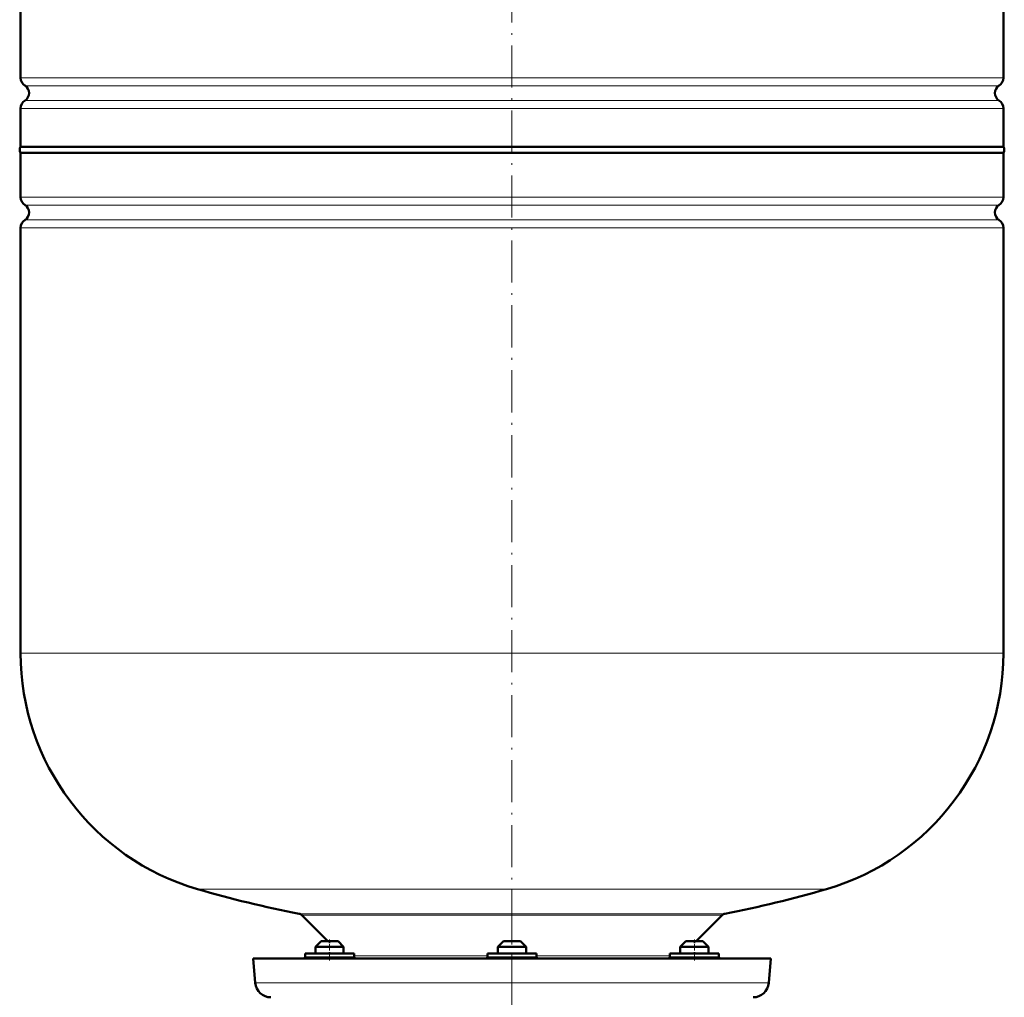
# Model space of a CAD drawing. Extents: x -1595 to 1972, y -1757 to 691.
# Tile 28 of 59: x -789 to -508, y -88 to 190. Entities that reach past the tile are written whole.
import ezdxf

# ---------------------------------------------------------------- set-up
doc = ezdxf.new("R2010")
doc.units = 0
doc.linetypes.add('DASHDOT', pattern=[18.5, 12, -3, 0.5, -3])

msp = doc.modelspace()

# ---------------------------------------------------------------- linework, layer by layer
at = {"color": 7, "linetype": 'DASHDOT', "lineweight": 18}
for p, q in [((-648.64, 405.16), (-648.64, -99.13)), ((-648.64, -60.28), (-648.64, -106.07))]:
    msp.add_line(p, q, dxfattribs=at)
at = {"color": 7, "lineweight": 50}
for p, q in [((-788.64, 173.98), (-788.64, 295.94)), ((-508.64, 173.98), (-508.64, 295.94)), ((-788.64, 154.3), (-788.64, 165.22)), ((-508.64, 154.3), (-508.64, 165.22)), ((-788.64, 154.3), (-648.64, 154.3)), ((-508.64, 152.6), (-788.64, 152.6)), ((-788.64, 139.98), (-788.64, 152.6)), ((-648.64, 154.3), (-508.64, 154.3)), ((-508.64, 152.6), (-508.64, 139.98)), ((-788.64, 10.1), (-788.64, 131.22)), ((-508.64, 131.22), (-508.64, 10.1)), ((-701.14, -71.9), (-708.53, -64.51)), ((-588.75, -64.51), (-596.14, -71.9)), ((-703, -71.9), (-704.6, -73.5)), ((-698.52, -71.9), (-703, -71.9)), ((-698.2, -71.9), (-698.52, -71.9)), ((-698.2, -71.9), (-696.6, -73.5)), ((-651.04, -71.9), (-652.64, -73.5)), ((-650.72, -71.9), (-651.04, -71.9)), ((-646.24, -71.9), (-650.72, -71.9)), ((-646.24, -71.9), (-644.64, -73.5)), ((-599.08, -71.9), (-600.68, -73.5)), ((-596.68, -71.9), (-599.08, -71.9)), ((-594.28, -71.9), (-596.68, -71.9)), ((-594.28, -71.9), (-592.68, -73.5)), ((-706.66, -75.4), (-707.6, -75.4)), ((-707.6, -76.4), (-707.6, -75.4)), ((-693.6, -75.4), (-706.66, -75.4)), ((-697.14, -73.5), (-704.6, -73.5)), ((-704.6, -75.4), (-704.6, -73.5)), ((-696.6, -73.5), (-697.14, -73.5)), ((-696.6, -75.4), (-696.6, -73.5)), ((-693.6, -76.4), (-693.6, -75.4)), ((-648.64, -75.4), (-655.64, -75.4)), ((-655.64, -76.4), (-655.64, -75.4)), ((-652.1, -73.5), (-652.64, -73.5)), ((-652.64, -75.4), (-652.64, -73.5)), ((-644.64, -73.5), (-652.1, -73.5)), ((-641.64, -75.4), (-648.64, -75.4)), ((-644.64, -75.4), (-644.64, -73.5)), ((-641.64, -76.4), (-641.64, -75.4)), ((-590.61, -75.4), (-603.68, -75.4)), ((-603.68, -76.4), (-603.68, -75.4)), ((-596.68, -73.5), (-600.68, -73.5)), ((-600.68, -75.4), (-600.68, -73.5)), ((-592.68, -73.5), (-596.68, -73.5)), ((-592.68, -75.4), (-592.68, -73.5)), ((-592.68, -75.4), (-592.68, -73.5)), ((-589.68, -75.4), (-590.61, -75.4)), ((-589.68, -75.4), (-589.68, -76.4)), ((-589.68, -76.4), (-589.68, -75.4)), ((-722.39, -76.9), (-648.64, -76.9)), ((-721.79, -83.79), (-722.39, -76.9)), ((-704.6, -76.9), (-702.6, -76.9)), ((-702.6, -76.9), (-698.6, -76.9)), ((-652.64, -76.9), (-645.17, -76.9)), ((-652.1, -76.9), (-646.64, -76.9)), ((-648.64, -76.9), (-574.88, -76.9)), ((-598.68, -76.9), (-600.68, -76.9)), ((-596.68, -76.9), (-592.68, -76.9)), ((-596.68, -76.9), (-594.68, -76.9)), ((-594.68, -76.9), (-592.68, -76.9)), ((-574.88, -76.9), (-575.49, -83.79))]:
    msp.add_line(p, q, dxfattribs=at)
at = {"color": 7, "lineweight": 18}
for p, q in [((-788.64, 173.98), (-648.64, 173.98)), ((-648.64, 173.98), (-508.64, 173.98)), ((-648.64, 171.7), (-787.39, 171.7)), ((-509.88, 171.7), (-648.64, 171.7)), ((-787.39, 167.49), (-648.64, 167.49)), ((-648.64, 167.49), (-509.88, 167.49)), ((-648.64, 165.22), (-788.64, 165.22)), ((-508.64, 165.22), (-648.64, 165.22)), ((-788.64, 139.98), (-508.64, 139.98)), ((-787.39, 137.7), (-509.88, 137.7)), ((-787.39, 133.49), (-509.88, 133.49)), ((-508.64, 131.22), (-788.64, 131.22)), ((-788.64, 10.1), (-508.64, 10.1)), ((-738.24, -57.1), (-648.64, -57.1)), ((-648.64, -57.1), (-559.04, -57.1)), ((-648.64, -64.1), (-709.31, -64.1)), ((-708.53, -64.51), (-588.75, -64.51)), ((-587.97, -64.1), (-648.64, -64.1)), ((-707.6, -76.4), (-706.66, -76.4)), ((-706.66, -76.4), (-693.6, -76.4)), ((-693.6, -76.11), (-655.64, -76.11)), ((-655.64, -76.4), (-648.64, -76.4)), ((-648.64, -76.4), (-641.64, -76.4)), ((-641.64, -76.11), (-603.68, -76.11)), ((-603.68, -76.4), (-590.61, -76.4)), ((-590.61, -76.4), (-589.68, -76.4)), ((-721.79, -83.79), (-648.64, -83.79)), ((-648.64, -83.79), (-575.49, -83.79))]:
    msp.add_line(p, q, dxfattribs=at)
at = {"color": 7, "linetype": 'DASHDOT', "lineweight": 18, "ltscale": 0.15}
for p, q in [((-700.6, -77.4), (-700.6, -71.4)), ((-596.68, -77.4), (-596.68, -71.4))]:
    msp.add_line(p, q, dxfattribs=at)
at = {"color": 7, "lineweight": 50}
for centre, radius, start, end in [((-785.94, 173.98), 2.7, 180, 237.421), ((-511.34, 173.98), 2.7, 302.579, 360), ((-788.74, 169.6), 2.5, 302.579, 57.421), ((-508.54, 169.6), 2.5, 122.579, 237.421), ((-785.94, 165.22), 2.7, 122.579, 180), ((-511.34, 165.22), 2.7, 0, 57.421), ((-787.44, 153.45), 1.47, 144.7356, 215.2644), ((-509.84, 153.45), 1.47, 324.7356, 35.2644), ((-785.94, 139.98), 2.7, 180, 237.421), ((-788.74, 135.6), 2.5, 302.579, 57.421), ((-508.54, 135.6), 2.5, 122.579, 237.421), ((-511.34, 139.98), 2.7, 302.579, 360), ((-785.94, 131.22), 2.7, 122.579, 180), ((-511.34, 131.22), 2.7, 0, 57.421), ((-718.64, 10.1), 70, 180, 253.7398), ((-578.64, 10.1), 70, 286.2602, 360), ((-648.64, 250.1), 320, 253.7398, 259.0714), ((-648.64, 250.1), 320, 280.9286, 286.2602), ((-709.59, -65.57), 1.5, 45, 79.0714), ((-587.69, -65.57), 1.5, 100.9286, 135), ((-708.1, -76.4), 0.5, 270, 360), ((-693.1, -76.4), 0.5, 180, 270), ((-656.14, -76.4), 0.5, 270, 360), ((-641.14, -76.4), 0.5, 180, 270), ((-604.18, -76.4), 0.5, 270, 360), ((-589.18, -76.4), 0.5, 180, 270), ((-717.31, -83.4), 4.5, 185, 270), ((-579.97, -83.4), 4.5, 270, 355)]:
    msp.add_arc(centre, radius, start, end, dxfattribs=at)

doc.saveas('drawing.dxf')
